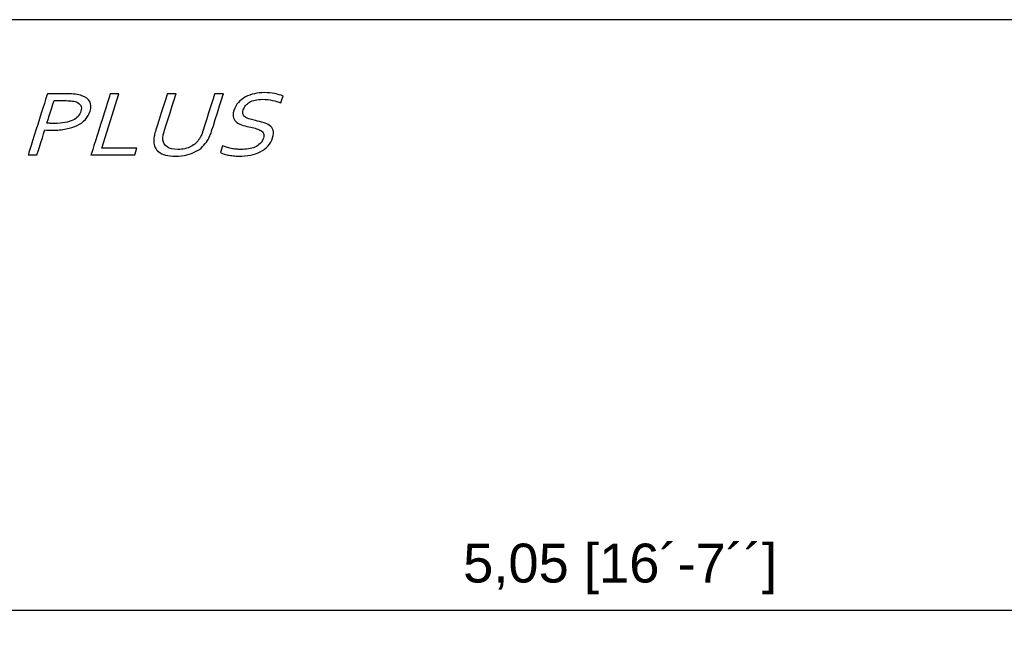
# Model space of a CAD drawing. Header units: inches. Extents: x 15 to 16771, y 14 to 21555.
# Tile 9 of 20: x 12634 to 14407, y 8217 to 9326. Entities that reach past the tile are written whole.
import ezdxf

# ---------------------------------------------------------------- set-up
doc = ezdxf.new("R2010")
doc.units = ezdxf.units.IN
doc.header["$MEASUREMENT"] = 0
doc.layers.add('AM_5', color=3, linetype='Continuous', lineweight=25)
doc.layers.add('Layer 1', color=7, linetype='Continuous')
doc.styles.add('Aktuální-ISO', font='arial.ttf')
doc.styles.get("Standard").update_dxf_attribs({"font": 'arial.ttf'})
doc.dimstyles.new('AM_ISO$0', dxfattribs={"dimtxt": 3.5, "dimasz": 3.5, "dimexe": 1, "dimexo": 1, "dimgap": 1.5, "dimtad": 1, "dimdsep": 46, "dimtxsty": 'Standard', "dimcen": 0, "dimclrd": 256, "dimclre": 256, "dimclrt": 2, "dimadec": 0, "dimazin": 2, "dimtp": 0.1, "dimtm": 0.1, "dimtfac": 0.71, "dimtdec": 3, "dimtmove": 0, "dimatfit": 3, "dimfxl": 1, "dimlwd": -1, "dimlwe": -1, "dimarcsym": 1})

# ---------------------------------------------------------------- blocks, each defined once
blk = doc.blocks.new('*D34')
at = {"layer": 'AM_5', "linetype": 'ByBlock', "transparency": 16777216}
for p, q in [((11322.8, 6851.5), (11322.8, 8262.5)), ((16037.1, 8261.5), (11392.8, 8261.5)), ((16107.1, 7690.9), (16107.1, 8262.5))]:
    blk.add_line(p, q, dxfattribs=at)
at = {"layer": 'AM_5', "transparency": 16777216}
for points in [[(11392.8, 8273.2), (11392.8, 8249.9), (11322.8, 8261.5)], [(16037.1, 8273.2), (16037.1, 8249.9), (16107.1, 8261.5)]]:
    blk.add_solid(points, dxfattribs=at)
at = {"layer": 'Defpoints', "color": 0, "transparency": 16777216}
for p in [(11322.8, 8261.5), (16107.1, 7689.9), (11322.8, 6850.5)]:
    blk.add_point(p, dxfattribs=at)
at = {"layer": 'AM_5', "color": 2, "transparency": 16777216, "insert": (13715, 8336.4), "char_height": 70, "attachment_point": 5, "style": 'Aktuální-ISO'}
blk.add_mtext('5,05 [16´-7´´]', dxfattribs=at)

msp = doc.modelspace()

# ---------------------------------------------------------------- linework, layer by layer
msp.add_lwpolyline([(16771.081, 5125.676), (16771.081, 9325.676), (10831.081, 9325.676), (10831.081, 5125.676)], close=True)
at = {"layer": 'Layer 1', "color": 7}
for points, knots in [([(12665.374, 9081.962), (12665.374, 9081.962), (12649.525, 9081.962), (12649.525, 9081.962), (12649.525, 9081.962), (12649.525, 9081.962), (12684.18, 9192.038), (12684.18, 9192.038), (12684.18, 9192.038), (12684.18, 9192.038), (12720.037, 9192.038), (12720.037, 9192.038), (12720.037, 9192.038), (12725.385, 9192.038), (12730.218, 9191.758), (12734.607, 9191.225), (12734.607, 9191.225), (12738.988, 9190.663), (12742.88, 9189.818), (12746.315, 9188.669), (12746.315, 9188.669), (12753.296, 9186.308), (12758.062, 9182.767), (12760.579, 9178.074), (12760.579, 9178.074), (12763.098, 9173.383), (12763.254, 9167.596), (12761.096, 9160.742), (12761.096, 9160.742), (12759.336, 9155.15), (12756.494, 9150.204), (12752.55, 9145.964), (12752.55, 9145.964), (12748.595, 9141.692), (12743.684, 9138.153), (12737.831, 9135.288), (12737.831, 9135.288), (12731.976, 9132.423), (12725.294, 9130.286), (12717.699, 9128.825), (12717.699, 9128.825), (12710.141, 9127.363), (12701.858, 9126.633), (12692.843, 9126.633), (12692.843, 9126.633), (12688.548, 9126.633), (12684.113, 9126.802), (12679.596, 9127.137), (12679.596, 9127.137), (12679.596, 9127.137), (12665.374, 9081.962), (12665.374, 9081.962)], [0, 0, 0, 0, 0.07142857, 0.07142857, 0.07142857, 0.07142858, 0.14285714, 0.14285714, 0.14285714, 0.14285715, 0.21428571, 0.21428571, 0.21428571, 0.21428572, 0.28571429, 0.28571429, 0.28571429, 0.2857143, 0.35714286, 0.35714286, 0.35714286, 0.35714287, 0.42857143, 0.42857143, 0.42857143, 0.42857144, 0.5, 0.5, 0.5, 0.50000001, 0.57142857, 0.57142857, 0.57142857, 0.57142858, 0.64285714, 0.64285714, 0.64285714, 0.64285715, 0.71428571, 0.71428571, 0.71428571, 0.71428572, 0.78571429, 0.78571429, 0.78571429, 0.7857143, 0.85714286, 0.85714286, 0.85714286, 0.85714287, 1, 1, 1, 1]), ([(12813.015, 9192.038), (12813.015, 9192.038), (12782.179, 9094.099), (12782.179, 9094.099), (12782.179, 9094.099), (12782.179, 9094.099), (12845.341, 9094.099), (12845.341, 9094.099), (12845.341, 9094.099), (12845.341, 9094.099), (12841.519, 9081.962), (12841.519, 9081.962), (12841.519, 9081.962), (12841.519, 9081.962), (12762.51, 9081.962), (12762.51, 9081.962), (12762.51, 9081.962), (12762.51, 9081.962), (12797.166, 9192.038), (12797.166, 9192.038), (12797.166, 9192.038), (12797.166, 9192.038), (12813.015, 9192.038), (12813.015, 9192.038)], [0, 0, 0, 0, 0.14285714, 0.14285714, 0.14285714, 0.14285715, 0.28571429, 0.28571429, 0.28571429, 0.2857143, 0.42857143, 0.42857143, 0.42857143, 0.42857144, 0.57142857, 0.57142857, 0.57142857, 0.57142858, 0.71428571, 0.71428571, 0.71428571, 0.71428572, 1, 1, 1, 1]), ([(12918.874, 9091.907), (12923.562, 9091.907), (12927.907, 9092.386), (12931.828, 9093.311), (12931.828, 9093.311), (12935.754, 9094.239), (12939.339, 9095.56), (12942.576, 9097.248), (12942.576, 9097.248), (12945.826, 9098.958), (12948.704, 9100.981), (12951.276, 9103.371), (12951.276, 9103.371), (12953.811, 9105.757), (12956.028, 9108.399), (12957.906, 9111.321), (12957.906, 9111.321), (12959.133, 9113.118), (12960.196, 9115.143), (12961.161, 9117.361), (12961.161, 9117.361), (12962.123, 9119.582), (12962.926, 9121.716), (12963.581, 9123.796), (12963.581, 9123.796), (12963.581, 9123.796), (12985.068, 9192.038), (12985.068, 9192.038), (12985.068, 9192.038), (12985.068, 9192.038), (13000.917, 9192.038), (13000.917, 9192.038), (13000.917, 9192.038), (13000.917, 9192.038), (12979.53, 9124.103), (12979.53, 9124.103), (12979.53, 9124.103), (12978.716, 9121.519), (12977.71, 9118.851), (12976.496, 9116.043), (12976.496, 9116.043), (12975.32, 9113.261), (12973.971, 9110.648), (12972.484, 9108.233), (12972.484, 9108.233), (12969.988, 9104.187), (12966.987, 9100.422), (12963.423, 9096.967), (12963.423, 9096.967), (12959.892, 9093.509), (12955.75, 9090.532), (12951.026, 9088.002), (12951.026, 9088.002), (12946.299, 9085.472), (12940.959, 9083.507), (12934.992, 9082.074), (12934.992, 9082.074), (12929.027, 9080.641), (12922.338, 9079.939), (12914.909, 9079.939), (12914.909, 9079.939), (12907.809, 9079.939), (12901.805, 9080.587), (12896.839, 9081.908), (12896.839, 9081.908), (12891.907, 9083.226), (12887.893, 9085.054), (12884.796, 9087.383), (12884.796, 9087.383), (12881.7, 9089.718), (12879.396, 9092.471), (12877.969, 9095.701), (12877.969, 9095.701), (12876.536, 9098.904), (12875.717, 9102.388), (12875.558, 9106.181), (12875.558, 9106.181), (12875.46, 9108.906), (12875.694, 9111.857), (12876.245, 9114.974), (12876.245, 9114.974), (12876.799, 9118.092), (12877.566, 9121.155), (12878.494, 9124.103), (12878.494, 9124.103), (12878.494, 9124.103), (12899.881, 9192.038), (12899.881, 9192.038), (12899.881, 9192.038), (12899.881, 9192.038), (12915.728, 9192.038), (12915.728, 9192.038), (12915.728, 9192.038), (12915.728, 9192.038), (12894.242, 9123.796), (12894.242, 9123.796), (12894.242, 9123.796), (12893.475, 9121.352), (12892.869, 9118.794), (12892.484, 9116.212), (12892.484, 9116.212), (12892.089, 9113.596), (12892.009, 9111.238), (12892.227, 9109.101), (12892.227, 9109.101), (12892.791, 9103.763), (12895.238, 9099.577), (12899.523, 9096.517), (12899.523, 9096.517), (12903.81, 9093.452), (12910.255, 9091.907), (12918.874, 9091.907)], [0, 0, 0, 0, 0.03448276, 0.03448276, 0.03448276, 0.03448277, 0.06896552, 0.06896552, 0.06896552, 0.06896553, 0.10344828, 0.10344828, 0.10344828, 0.10344829, 0.13793103, 0.13793103, 0.13793103, 0.13793104, 0.17241379, 0.17241379, 0.17241379, 0.1724138, 0.20689655, 0.20689655, 0.20689655, 0.20689656, 0.24137931, 0.24137931, 0.24137931, 0.24137932, 0.27586207, 0.27586207, 0.27586207, 0.27586208, 0.31034483, 0.31034483, 0.31034483, 0.31034484, 0.34482759, 0.34482759, 0.34482759, 0.3448276, 0.37931034, 0.37931034, 0.37931034, 0.37931035, 0.4137931, 0.4137931, 0.4137931, 0.41379311, 0.44827586, 0.44827586, 0.44827586, 0.44827587, 0.48275862, 0.48275862, 0.48275862, 0.48275863, 0.51724138, 0.51724138, 0.51724138, 0.51724139, 0.55172414, 0.55172414, 0.55172414, 0.55172415, 0.5862069, 0.5862069, 0.5862069, 0.58620691, 0.62068966, 0.62068966, 0.62068966, 0.62068967, 0.65517241, 0.65517241, 0.65517241, 0.65517242, 0.68965517, 0.68965517, 0.68965517, 0.68965518, 0.72413793, 0.72413793, 0.72413793, 0.72413794, 0.75862069, 0.75862069, 0.75862069, 0.7586207, 0.79310345, 0.79310345, 0.79310345, 0.79310346, 0.82758621, 0.82758621, 0.82758621, 0.82758622, 0.86206897, 0.86206897, 0.86206897, 0.86206898, 0.89655172, 0.89655172, 0.89655172, 0.89655173, 0.93103448, 0.93103448, 0.93103448, 0.93103449, 1, 1, 1, 1]), ([(13036.717, 9163.017), (13035.698, 9159.785), (13035.617, 9157.118), (13036.506, 9155.009), (13036.506, 9155.009), (13037.388, 9152.875), (13038.883, 9151.133), (13041.059, 9149.757), (13041.059, 9149.757), (13043.243, 9148.408), (13045.884, 9147.253), (13049.043, 9146.382), (13049.043, 9146.382), (13052.205, 9145.514), (13055.546, 9144.698), (13058.996, 9143.912), (13058.996, 9143.912), (13063.687, 9142.872), (13068.244, 9141.721), (13072.701, 9140.457), (13072.701, 9140.457), (13077.155, 9139.193), (13080.899, 9137.449), (13083.998, 9135.231), (13083.998, 9135.231), (13087.094, 9133.011), (13089.255, 9130.117), (13090.477, 9126.55), (13090.477, 9126.55), (13091.696, 9122.982), (13091.41, 9118.401), (13089.642, 9112.783), (13089.642, 9112.783), (13087.846, 9107.078), (13085.046, 9102.162), (13081.192, 9098.004), (13081.192, 9098.004), (13077.35, 9093.873), (13072.748, 9090.477), (13067.418, 9087.807), (13067.418, 9087.807), (13062.085, 9085.137), (13056.183, 9083.171), (13049.634, 9081.876), (13049.634, 9081.876), (13043.087, 9080.587), (13036.181, 9079.939), (13028.919, 9079.939), (13028.919, 9079.939), (13025.55, 9079.939), (13022.167, 9080.108), (13018.782, 9080.472), (13018.782, 9080.472), (13015.366, 9080.839), (13012.183, 9081.317), (13009.165, 9081.908), (13009.165, 9081.908), (13006.146, 9082.498), (13003.497, 9083.197), (13001.159, 9083.956), (13001.159, 9083.956), (12998.822, 9084.716), (12997.023, 9085.503), (12995.777, 9086.263), (12995.777, 9086.263), (12995.777, 9086.263), (12999.625, 9098.483), (12999.625, 9098.483), (12999.625, 9098.483), (13001.625, 9097.497), (13003.962, 9096.629), (13006.609, 9095.812), (13006.609, 9095.812), (13009.261, 9094.999), (13012.043, 9094.297), (13014.968, 9093.732), (13014.968, 9093.732), (13017.895, 9093.173), (13020.857, 9092.724), (13023.92, 9092.386), (13023.92, 9092.386), (13026.993, 9092.076), (13029.913, 9091.907), (13032.687, 9091.907), (13032.687, 9091.907), (13037.174, 9091.907), (13041.607, 9092.245), (13045.905, 9092.893), (13045.905, 9092.893), (13050.211, 9093.566), (13054.155, 9094.661), (13057.704, 9096.179), (13057.704, 9096.179), (13061.292, 9097.723), (13064.399, 9099.832), (13067.046, 9102.471), (13067.046, 9102.471), (13069.706, 9105.141), (13071.64, 9108.456), (13072.906, 9112.473), (13072.906, 9112.473), (13073.941, 9115.762), (13074.003, 9118.487), (13073.091, 9120.622), (13073.091, 9120.622), (13072.212, 9122.756), (13070.655, 9124.527), (13068.455, 9125.931), (13068.455, 9125.931), (13066.261, 9127.337), (13063.572, 9128.458), (13060.424, 9129.358), (13060.424, 9129.358), (13057.231, 9130.229), (13053.887, 9131.042), (13050.328, 9131.802), (13050.328, 9131.802), (13045.598, 9132.813), (13041.054, 9133.908), (13036.657, 9135.148), (13036.657, 9135.148), (13032.227, 9136.383), (13028.506, 9138.096), (13025.43, 9140.288), (13025.43, 9140.288), (13022.357, 9142.477), (13020.215, 9145.316), (13019.024, 9148.772), (13019.024, 9148.772), (13017.833, 9152.227), (13018.077, 9156.668), (13019.765, 9162.032), (13019.765, 9162.032), (13021.525, 9167.624), (13024.234, 9172.458), (13027.911, 9176.475), (13027.911, 9176.475), (13031.595, 9180.518), (13035.916, 9183.864), (13040.84, 9186.503), (13040.84, 9186.503), (13045.793, 9189.119), (13051.131, 9191.084), (13056.88, 9192.348), (13056.88, 9192.348), (13062.626, 9193.611), (13068.53, 9194.23), (13074.609, 9194.23), (13074.609, 9194.23), (13081.51, 9194.23), (13087.737, 9193.669), (13093.36, 9192.543), (13093.36, 9192.543), (13098.982, 9191.42), (13103.958, 9189.932), (13108.381, 9188.133), (13108.381, 9188.133), (13108.381, 9188.133), (13104.462, 9175.687), (13104.462, 9175.687), (13104.462, 9175.687), (13099.712, 9177.598), (13094.663, 9179.171), (13089.33, 9180.377), (13089.33, 9180.377), (13083.998, 9181.589), (13078.085, 9182.205), (13071.598, 9182.262), (13071.598, 9182.262), (13066.71, 9182.262), (13062.311, 9181.813), (13058.398, 9180.913), (13058.398, 9180.913), (13054.514, 9180.013), (13051.103, 9178.721), (13048.196, 9177.036), (13048.196, 9177.036), (13045.294, 9175.378), (13042.876, 9173.355), (13040.97, 9170.968), (13040.97, 9170.968), (13039.059, 9168.579), (13037.635, 9165.937), (13036.717, 9163.017)], [0, 0, 0, 0, 0.0212766, 0.0212766, 0.0212766, 0.02127661, 0.04255319, 0.04255319, 0.04255319, 0.0425532, 0.06382979, 0.06382979, 0.06382979, 0.0638298, 0.08510638, 0.08510638, 0.08510638, 0.08510639, 0.10638298, 0.10638298, 0.10638298, 0.10638299, 0.12765957, 0.12765957, 0.12765957, 0.12765958, 0.14893617, 0.14893617, 0.14893617, 0.14893618, 0.17021277, 0.17021277, 0.17021277, 0.17021278, 0.19148936, 0.19148936, 0.19148936, 0.19148937, 0.21276596, 0.21276596, 0.21276596, 0.21276597, 0.23404255, 0.23404255, 0.23404255, 0.23404256, 0.25531915, 0.25531915, 0.25531915, 0.25531916, 0.27659574, 0.27659574, 0.27659574, 0.27659575, 0.29787234, 0.29787234, 0.29787234, 0.29787235, 0.31914894, 0.31914894, 0.31914894, 0.31914895, 0.34042553, 0.34042553, 0.34042553, 0.34042554, 0.36170213, 0.36170213, 0.36170213, 0.36170214, 0.38297872, 0.38297872, 0.38297872, 0.38297873, 0.40425532, 0.40425532, 0.40425532, 0.40425533, 0.42553191, 0.42553191, 0.42553191, 0.42553192, 0.44680851, 0.44680851, 0.44680851, 0.44680852, 0.46808511, 0.46808511, 0.46808511, 0.46808512, 0.4893617, 0.4893617, 0.4893617, 0.48936171, 0.5106383, 0.5106383, 0.5106383, 0.51063831, 0.53191489, 0.53191489, 0.53191489, 0.5319149, 0.55319149, 0.55319149, 0.55319149, 0.5531915, 0.57446809, 0.57446809, 0.57446809, 0.5744681, 0.59574468, 0.59574468, 0.59574468, 0.59574469, 0.61702128, 0.61702128, 0.61702128, 0.61702129, 0.63829787, 0.63829787, 0.63829787, 0.63829788, 0.65957447, 0.65957447, 0.65957447, 0.65957448, 0.68085106, 0.68085106, 0.68085106, 0.68085107, 0.70212766, 0.70212766, 0.70212766, 0.70212767, 0.72340426, 0.72340426, 0.72340426, 0.72340427, 0.74468085, 0.74468085, 0.74468085, 0.74468086, 0.76595745, 0.76595745, 0.76595745, 0.76595746, 0.78723404, 0.78723404, 0.78723404, 0.78723405, 0.80851064, 0.80851064, 0.80851064, 0.80851065, 0.82978723, 0.82978723, 0.82978723, 0.82978724, 0.85106383, 0.85106383, 0.85106383, 0.85106384, 0.87234043, 0.87234043, 0.87234043, 0.87234044, 0.89361702, 0.89361702, 0.89361702, 0.89361703, 0.91489362, 0.91489362, 0.91489362, 0.91489363, 0.93617021, 0.93617021, 0.93617021, 0.93617022, 0.95744681, 0.95744681, 0.95744681, 0.95744682, 1, 1, 1, 1]), ([(12683.463, 9139.417), (12685.514, 9139.219), (12687.703, 9139.053), (12689.981, 9138.939), (12689.981, 9138.939), (12692.258, 9138.827), (12694.419, 9138.772), (12696.499, 9138.772), (12696.499, 9138.772), (12703.893, 9138.772), (12710.36, 9139.277), (12715.887, 9140.259), (12715.887, 9140.259), (12721.412, 9141.242), (12726.123, 9142.677), (12729.984, 9144.557), (12729.984, 9144.557), (12733.89, 9146.468), (12736.989, 9148.772), (12739.324, 9151.468), (12739.324, 9151.468), (12741.669, 9154.193), (12743.369, 9157.284), (12744.456, 9160.742), (12744.456, 9160.742), (12745.8, 9165.011), (12745.686, 9168.524), (12744.141, 9171.277), (12744.141, 9171.277), (12742.589, 9174.002), (12739.81, 9176.08), (12735.834, 9177.512), (12735.834, 9177.512), (12733.338, 9178.383), (12730.328, 9179.002), (12726.846, 9179.369), (12726.846, 9179.369), (12723.362, 9179.733), (12719.22, 9179.902), (12714.468, 9179.902), (12714.468, 9179.902), (12714.468, 9179.902), (12696.208, 9179.902), (12696.208, 9179.902), (12696.208, 9179.902), (12696.208, 9179.902), (12683.463, 9139.417), (12683.463, 9139.417)], [0, 0, 0, 0, 0.07692308, 0.07692308, 0.07692308, 0.07692309, 0.15384615, 0.15384615, 0.15384615, 0.15384616, 0.23076923, 0.23076923, 0.23076923, 0.23076924, 0.30769231, 0.30769231, 0.30769231, 0.30769232, 0.38461538, 0.38461538, 0.38461538, 0.38461539, 0.46153846, 0.46153846, 0.46153846, 0.46153847, 0.53846154, 0.53846154, 0.53846154, 0.53846155, 0.61538462, 0.61538462, 0.61538462, 0.61538463, 0.69230769, 0.69230769, 0.69230769, 0.6923077, 0.76923077, 0.76923077, 0.76923077, 0.76923078, 0.84615385, 0.84615385, 0.84615385, 0.84615386, 1, 1, 1, 1])]:
    msp.add_open_spline(points, degree=3, knots=knots, dxfattribs=at)

# ---------------------------------------------------------------- dimensions: what is measured, and where the dimension line sits
at = {"layer": 'AM_5'}
dim = msp.add_linear_dim(base=(11322.831, 8261.534), p1=(16107.106, 7689.893), p2=(11322.831, 6850.525), text='5,05 [16´-7´´]', dimstyle='AM_ISO$0', override={"dimtxt": 70, "dimasz": 70, "dimgap": 30, "dimtxsty": 'Aktuální-ISO'}, dxfattribs=at)
dim.commit()
dim.dimension.update_dxf_attribs({"geometry": '*D34', "text_midpoint": (13714.969, 8336.395)})

doc.saveas('drawing.dxf')
